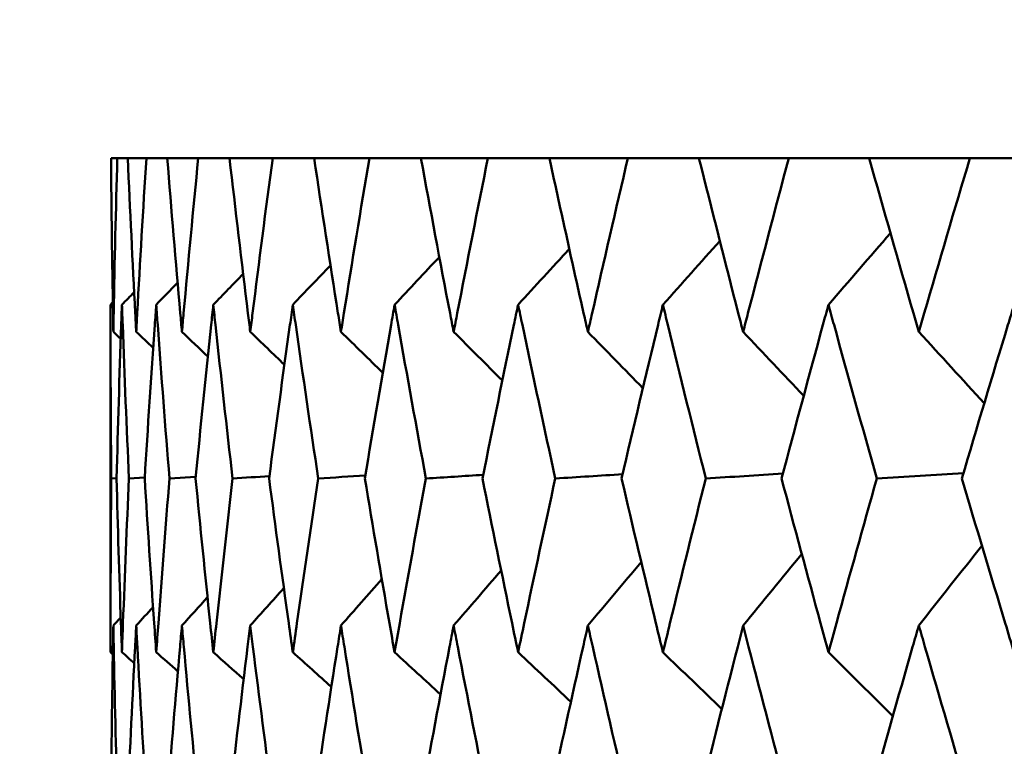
# Model space of a CAD drawing. Header units: millimetres. Extents: x 113 to 2969, y 62 to 2427.
# Tile 141 of 256: x 1114.18 to 1117.57, y 292.3 to 294.8. Entities that reach past the tile are written whole.
import ezdxf

# ---------------------------------------------------------------- set-up
doc = ezdxf.new("R2010")
doc.units = ezdxf.units.MM
doc.header["$LTSCALE"] = 12
doc.layers.add('Widoczne (ISO)', color=7, linetype='Continuous', lineweight=50)

msp = doc.modelspace()

# ---------------------------------------------------------------- linework, layer by layer
at = {"layer": 'Widoczne (ISO)'}
for p, q in [((1114.5178, 294.3264), (1114.4964, 294.3264)), ((1114.5178, 294.3264), (1114.5539, 294.3264)), ((1114.618, 294.3264), (1114.5539, 294.3264)), ((1114.618, 294.3264), (1114.6901, 294.3264)), ((1114.7967, 294.3264), (1114.6901, 294.3264)), ((1114.7967, 294.3264), (1114.9045, 294.3264)), ((1115.0532, 294.3264), (1114.9045, 294.3264)), ((1115.0532, 294.3264), (1115.1961, 294.3264)), ((1115.3863, 294.3264), (1115.1961, 294.3264)), ((1115.3863, 294.3264), (1115.564, 294.3264)), ((1115.7949, 294.3264), (1115.564, 294.3264)), ((1115.7949, 294.3264), (1116.0065, 294.3264)), ((1116.2772, 294.3264), (1116.0065, 294.3264)), ((1116.2772, 294.3264), (1116.522, 294.3264)), ((1116.8315, 294.3264), (1116.522, 294.3264)), ((1116.8315, 294.3264), (1117.1085, 294.3264)), ((1117.4555, 294.3264), (1117.1085, 294.3264)), ((1117.4555, 294.3264), (1117.7635, 294.3264)), ((1114.4943, 292.6255), (1114.4943, 293.8221)), ((1114.5153, 293.225), (1114.4972, 293.2237)), ((1114.6124, 293.2275), (1114.5581, 293.2237)), ((1114.7882, 293.2299), (1114.6976, 293.2237))]:
    msp.add_line(p, q, dxfattribs=at)
msp.add_circle((1134.4943, 326.3264), 50, dxfattribs=at)
for points, knots in [([(1114.4964, 294.3264), (1114.4978, 294.1487), (1114.5001, 293.9711), (1114.5034, 293.7719), (1114.5038, 293.7503), (1114.5042, 293.7287)], [0, 0, 0, 0, 0.06135239, 0.06135239, 0.06879633, 0.06879633, 0.06879633, 0.06879633]), ([(1114.5042, 293.7287), (1114.5046, 293.7503), (1114.505, 293.7718), (1114.5087, 293.971), (1114.5129, 294.1487), (1114.5178, 294.3264)], [0.05393723, 0.05393723, 0.05393723, 0.05393723, 0.06137399, 0.06137399, 0.12273355, 0.12273355, 0.12273355, 0.12273355]), ([(1114.5539, 294.3264), (1114.5617, 294.1487), (1114.5703, 293.9711), (1114.5808, 293.7719), (1114.5819, 293.7503), (1114.5831, 293.7287)], [0, 0, 0, 0, 0.06135239, 0.06135239, 0.06879633, 0.06879633, 0.06879633, 0.06879633]), ([(1114.5831, 293.7287), (1114.5842, 293.7503), (1114.5854, 293.7718), (1114.5963, 293.971), (1114.6068, 294.1487), (1114.618, 294.3264)], [0.05393723, 0.05393723, 0.05393723, 0.05393723, 0.06137399, 0.06137399, 0.12273355, 0.12273355, 0.12273355, 0.12273355]), ([(1114.6901, 294.3264), (1114.7042, 294.1487), (1114.7191, 293.9711), (1114.7367, 293.7719), (1114.7386, 293.7503), (1114.7405, 293.7287)], [0, 0, 0, 0, 0.06135239, 0.06135239, 0.06879633, 0.06879633, 0.06879633, 0.06879633]), ([(1114.7405, 293.7287), (1114.7425, 293.7503), (1114.7444, 293.7718), (1114.7624, 293.971), (1114.7792, 294.1487), (1114.7967, 294.3264)], [0.05393723, 0.05393723, 0.05393723, 0.05393723, 0.06137399, 0.06137399, 0.12273355, 0.12273355, 0.12273355, 0.12273355]), ([(1114.9045, 294.3264), (1114.9249, 294.1487), (1114.9461, 293.9711), (1114.9706, 293.7719), (1114.9733, 293.7503), (1114.976, 293.7287)], [0, 0, 0, 0, 0.06135239, 0.06135239, 0.06879633, 0.06879633, 0.06879633, 0.06879633]), ([(1114.976, 293.7287), (1114.9787, 293.7503), (1114.9813, 293.7718), (1115.0063, 293.971), (1115.0294, 294.1487), (1115.0532, 294.3264)], [0.05393723, 0.05393723, 0.05393723, 0.05393723, 0.06137399, 0.06137399, 0.12273355, 0.12273355, 0.12273355, 0.12273355]), ([(1115.1961, 294.3264), (1115.2228, 294.1487), (1115.2501, 293.9711), (1115.2816, 293.7719), (1115.285, 293.7503), (1115.2884, 293.7287)], [0, 0, 0, 0, 0.06135239, 0.06135239, 0.06879633, 0.06879633, 0.06879633, 0.06879633]), ([(1115.2884, 293.7287), (1115.2919, 293.7503), (1115.2953, 293.7718), (1115.3272, 293.971), (1115.3564, 294.1487), (1115.3863, 294.3264)], [0.05393723, 0.05393723, 0.05393723, 0.05393723, 0.06137399, 0.06137399, 0.12273355, 0.12273355, 0.12273355, 0.12273355]), ([(1115.564, 294.3264), (1115.5967, 294.1487), (1115.6301, 293.9711), (1115.6684, 293.7719), (1115.6725, 293.7503), (1115.6767, 293.7287)], [0, 0, 0, 0, 0.06135239, 0.06135239, 0.06879633, 0.06879633, 0.06879633, 0.06879633]), ([(1115.6767, 293.7287), (1115.6809, 293.7503), (1115.685, 293.7718), (1115.7237, 293.971), (1115.7589, 294.1487), (1115.7949, 294.3264)], [0.05393723, 0.05393723, 0.05393723, 0.05393723, 0.06137399, 0.06137399, 0.12273355, 0.12273355, 0.12273355, 0.12273355]), ([(1116.0065, 294.3264), (1116.0452, 294.1487), (1116.0846, 293.9711), (1116.1295, 293.7719), (1116.1343, 293.7503), (1116.1392, 293.7287)], [0, 0, 0, 0, 0.06135239, 0.06135239, 0.06879633, 0.06879633, 0.06879633, 0.06879633]), ([(1116.1392, 293.7287), (1116.1441, 293.7503), (1116.149, 293.7718), (1116.1943, 293.971), (1116.2354, 294.1487), (1116.2772, 294.3264)], [0.05393723, 0.05393723, 0.05393723, 0.05393723, 0.06137399, 0.06137399, 0.12273355, 0.12273355, 0.12273355, 0.12273355]), ([(1116.522, 294.3264), (1116.5665, 294.1487), (1116.6117, 293.9711), (1116.663, 293.7719), (1116.6686, 293.7503), (1116.6742, 293.7287)], [0, 0, 0, 0, 0.06135239, 0.06135239, 0.06879633, 0.06879633, 0.06879633, 0.06879633]), ([(1116.6742, 293.7287), (1116.6798, 293.7503), (1116.6853, 293.7718), (1116.7371, 293.971), (1116.7839, 294.1487), (1116.8315, 294.3264)], [0.05393723, 0.05393723, 0.05393723, 0.05393723, 0.06137399, 0.06137399, 0.12273355, 0.12273355, 0.12273355, 0.12273355]), ([(1117.1085, 294.3264), (1117.1586, 294.1487), (1117.2093, 293.9711), (1117.267, 293.7719), (1117.2732, 293.7503), (1117.2795, 293.7287)], [0, 0, 0, 0, 0.06135239, 0.06135239, 0.06879633, 0.06879633, 0.06879633, 0.06879633]), ([(1117.2795, 293.7287), (1117.2857, 293.7503), (1117.292, 293.7718), (1117.35, 293.971), (1117.4024, 294.1487), (1117.4555, 294.3264)], [0.05393723, 0.05393723, 0.05393723, 0.05393723, 0.06137399, 0.06137399, 0.12273355, 0.12273355, 0.12273355, 0.12273355]), ([(1114.4972, 293.2237), (1114.4955, 293.4), (1114.4945, 293.5762), (1114.4943, 293.7757), (1114.4943, 293.7989), (1114.4943, 293.8221)], [0.00523804, 0.00523804, 0.00523804, 0.00523804, 0.06606705, 0.06606705, 0.07409033, 0.07409033, 0.07409033, 0.07409033]), ([(1114.5338, 293.8221), (1114.5329, 293.7989), (1114.5321, 293.7757), (1114.5252, 293.5763), (1114.5199, 293.4), (1114.5153, 293.2237)], [0.05804162, 0.05804162, 0.05804162, 0.05804162, 0.06605559, 0.06605559, 0.12689392, 0.12689392, 0.12689392, 0.12689392]), ([(1114.5581, 293.2237), (1114.5501, 293.4), (1114.5428, 293.5762), (1114.5355, 293.7757), (1114.5346, 293.7989), (1114.5338, 293.8221)], [0.00523804, 0.00523804, 0.00523804, 0.00523804, 0.06606705, 0.06606705, 0.07409033, 0.07409033, 0.07409033, 0.07409033]), ([(1114.652, 293.8221), (1114.6504, 293.7989), (1114.6487, 293.7757), (1114.6347, 293.5763), (1114.6231, 293.4), (1114.6122, 293.2237)], [0.05804162, 0.05804162, 0.05804162, 0.05804162, 0.06605559, 0.06605559, 0.12689392, 0.12689392, 0.12689392, 0.12689392]), ([(1114.6976, 293.2237), (1114.6833, 293.4), (1114.6698, 293.5762), (1114.6553, 293.7757), (1114.6537, 293.7989), (1114.652, 293.8221)], [0.00523804, 0.00523804, 0.00523804, 0.00523804, 0.06606705, 0.06606705, 0.07409033, 0.07409033, 0.07409033, 0.07409033]), ([(1114.8486, 293.8221), (1114.8461, 293.7989), (1114.8436, 293.7757), (1114.8226, 293.5763), (1114.8047, 293.4), (1114.7876, 293.2237)], [0.05804162, 0.05804162, 0.05804162, 0.05804162, 0.06605559, 0.06605559, 0.12689392, 0.12689392, 0.12689392, 0.12689392]), ([(1114.9152, 293.2237), (1114.8948, 293.4), (1114.875, 293.5762), (1114.8535, 293.7757), (1114.851, 293.7989), (1114.8486, 293.8221)], [0.00523804, 0.00523804, 0.00523804, 0.00523804, 0.06606705, 0.06606705, 0.07409033, 0.07409033, 0.07409033, 0.07409033]), ([(1115.1226, 293.8221), (1115.1194, 293.7989), (1115.1161, 293.7757), (1115.0881, 293.5763), (1115.064, 293.4), (1115.0408, 293.2237)], [0.05804162, 0.05804162, 0.05804162, 0.05804162, 0.06605559, 0.06605559, 0.12689392, 0.12689392, 0.12689392, 0.12689392]), ([(1115.2102, 293.2237), (1115.1836, 293.4), (1115.1577, 293.5762), (1115.1292, 293.7757), (1115.1259, 293.7989), (1115.1226, 293.8221)], [0.00523804, 0.00523804, 0.00523804, 0.00523804, 0.06606705, 0.06606705, 0.07409033, 0.07409033, 0.07409033, 0.07409033]), ([(1115.4732, 293.8221), (1115.4691, 293.7989), (1115.465, 293.7757), (1115.4301, 293.5763), (1115.4, 293.4), (1115.3707, 293.2237)], [0.05804162, 0.05804162, 0.05804162, 0.05804162, 0.06605559, 0.06605559, 0.12689392, 0.12689392, 0.12689392, 0.12689392]), ([(1115.5812, 293.2237), (1115.5486, 293.4), (1115.5167, 293.5762), (1115.4814, 293.7757), (1115.4773, 293.7989), (1115.4732, 293.8221)], [0.00523804, 0.00523804, 0.00523804, 0.00523804, 0.06606705, 0.06606705, 0.07409033, 0.07409033, 0.07409033, 0.07409033]), ([(1115.8988, 293.8221), (1115.8939, 293.7989), (1115.8891, 293.7757), (1115.8475, 293.5763), (1115.8114, 293.4), (1115.7761, 293.2237)], [0.05804162, 0.05804162, 0.05804162, 0.05804162, 0.06605559, 0.06605559, 0.12689392, 0.12689392, 0.12689392, 0.12689392]), ([(1116.0269, 293.2237), (1115.9884, 293.4), (1115.9506, 293.5762), (1115.9085, 293.7757), (1115.9037, 293.7989), (1115.8988, 293.8221)], [0.00523804, 0.00523804, 0.00523804, 0.00523804, 0.06606705, 0.06606705, 0.07409033, 0.07409033, 0.07409033, 0.07409033]), ([(1116.3978, 293.8221), (1116.3921, 293.7989), (1116.3865, 293.7757), (1116.3384, 293.5763), (1116.2965, 293.4), (1116.2554, 293.2237)], [0.05804162, 0.05804162, 0.05804162, 0.05804162, 0.06605559, 0.06605559, 0.12689392, 0.12689392, 0.12689392, 0.12689392]), ([(1116.5454, 293.2237), (1116.5012, 293.4), (1116.4576, 293.5762), (1116.4091, 293.7757), (1116.4034, 293.7989), (1116.3978, 293.8221)], [0.00523804, 0.00523804, 0.00523804, 0.00523804, 0.06606705, 0.06606705, 0.07409033, 0.07409033, 0.07409033, 0.07409033]), ([(1116.9682, 293.8221), (1116.9618, 293.7989), (1116.9554, 293.7757), (1116.9009, 293.5763), (1116.8534, 293.4), (1116.8066, 293.2237)], [0.05804162, 0.05804162, 0.05804162, 0.05804162, 0.06605559, 0.06605559, 0.12689392, 0.12689392, 0.12689392, 0.12689392]), ([(1117.1348, 293.2237), (1117.085, 293.4), (1117.0359, 293.5762), (1116.9809, 293.7757), (1116.9746, 293.7989), (1116.9682, 293.8221)], [0.00523804, 0.00523804, 0.00523804, 0.00523804, 0.06606705, 0.06606705, 0.07409033, 0.07409033, 0.07409033, 0.07409033]), ([(1117.6078, 293.8221), (1117.6007, 293.7989), (1117.5936, 293.7757), (1117.5329, 293.5763), (1117.48, 293.4), (1117.4277, 293.2237)], [0.05804162, 0.05804162, 0.05804162, 0.05804162, 0.06605559, 0.06605559, 0.12689392, 0.12689392, 0.12689392, 0.12689392]), ([(1114.4943, 292.6255), (1114.4943, 292.6589), (1114.4943, 292.6924), (1114.4947, 292.8918), (1114.4956, 293.0578), (1114.4972, 293.2237)], [0.04993807, 0.04993807, 0.04993807, 0.04993807, 0.0614821, 0.0614821, 0.11877783, 0.11877783, 0.11877783, 0.11877783]), ([(1114.5153, 293.2237), (1114.5196, 293.0578), (1114.5246, 292.8919), (1114.5314, 292.6924), (1114.5326, 292.659), (1114.5338, 292.6255)], [0.00418374, 0.00418374, 0.00418374, 0.00418374, 0.06147247, 0.06147247, 0.07302352, 0.07302352, 0.07302352, 0.07302352]), ([(1114.5338, 292.6255), (1114.535, 292.6589), (1114.5362, 292.6924), (1114.5436, 292.8918), (1114.5505, 293.0578), (1114.5581, 293.2237)], [0.04993807, 0.04993807, 0.04993807, 0.04993807, 0.0614821, 0.0614821, 0.11877783, 0.11877783, 0.11877783, 0.11877783]), ([(1114.6122, 293.2237), (1114.6225, 293.0578), (1114.6334, 292.8919), (1114.6473, 292.6924), (1114.6496, 292.659), (1114.652, 292.6255)], [0.00418374, 0.00418374, 0.00418374, 0.00418374, 0.06147247, 0.06147247, 0.07302352, 0.07302352, 0.07302352, 0.07302352]), ([(1114.652, 292.6255), (1114.6544, 292.6589), (1114.6568, 292.6924), (1114.6714, 292.8918), (1114.6841, 293.0578), (1114.6976, 293.2237)], [0.04993807, 0.04993807, 0.04993807, 0.04993807, 0.0614821, 0.0614821, 0.11877783, 0.11877783, 0.11877783, 0.11877783]), ([(1114.7876, 293.2237), (1114.8037, 293.0578), (1114.8205, 292.8919), (1114.8415, 292.6924), (1114.845, 292.659), (1114.8486, 292.6255)], [0.00418374, 0.00418374, 0.00418374, 0.00418374, 0.06147247, 0.06147247, 0.07302352, 0.07302352, 0.07302352, 0.07302352]), ([(1114.8486, 292.6255), (1114.8521, 292.6589), (1114.8557, 292.6924), (1114.8773, 292.8918), (1114.8959, 293.0578), (1114.9152, 293.2237)], [0.04993807, 0.04993807, 0.04993807, 0.04993807, 0.0614821, 0.0614821, 0.11877783, 0.11877783, 0.11877783, 0.11877783]), ([(1115.0408, 293.2237), (1115.0627, 293.0578), (1115.0853, 292.8919), (1115.1132, 292.6924), (1115.1179, 292.659), (1115.1226, 292.6255)], [0.00418374, 0.00418374, 0.00418374, 0.00418374, 0.06147247, 0.06147247, 0.07302352, 0.07302352, 0.07302352, 0.07302352]), ([(1115.1226, 292.6255), (1115.1274, 292.6589), (1115.1321, 292.6924), (1115.1607, 292.8918), (1115.1851, 293.0578), (1115.2102, 293.2237)], [0.04993807, 0.04993807, 0.04993807, 0.04993807, 0.0614821, 0.0614821, 0.11877783, 0.11877783, 0.11877783, 0.11877783]), ([(1115.3707, 293.2237), (1115.3984, 293.0578), (1115.4267, 292.8919), (1115.4614, 292.6924), (1115.4673, 292.659), (1115.4732, 292.6255)], [0.00418374, 0.00418374, 0.00418374, 0.00418374, 0.06147247, 0.06147247, 0.07302352, 0.07302352, 0.07302352, 0.07302352]), ([(1115.4732, 292.6255), (1115.4791, 292.6589), (1115.485, 292.6924), (1115.5204, 292.8918), (1115.5504, 293.0578), (1115.5812, 293.2237)], [0.04993807, 0.04993807, 0.04993807, 0.04993807, 0.0614821, 0.0614821, 0.11877783, 0.11877783, 0.11877783, 0.11877783]), ([(1115.7761, 293.2237), (1115.8094, 293.0578), (1115.8433, 292.8919), (1115.8848, 292.6924), (1115.8918, 292.659), (1115.8988, 292.6255)], [0.00418374, 0.00418374, 0.00418374, 0.00418374, 0.06147247, 0.06147247, 0.07302352, 0.07302352, 0.07302352, 0.07302352]), ([(1115.8988, 292.6255), (1115.9058, 292.6589), (1115.9128, 292.6924), (1115.9549, 292.8918), (1115.9906, 293.0578), (1116.0269, 293.2237)], [0.04993807, 0.04993807, 0.04993807, 0.04993807, 0.0614821, 0.0614821, 0.11877783, 0.11877783, 0.11877783, 0.11877783]), ([(1116.2554, 293.2237), (1116.2942, 293.0578), (1116.3335, 292.8919), (1116.3816, 292.6924), (1116.3897, 292.659), (1116.3978, 292.6255)], [0.00418374, 0.00418374, 0.00418374, 0.00418374, 0.06147247, 0.06147247, 0.07302352, 0.07302352, 0.07302352, 0.07302352]), ([(1116.3978, 292.6255), (1116.4059, 292.6589), (1116.414, 292.6924), (1116.4626, 292.8918), (1116.5037, 293.0578), (1116.5454, 293.2237)], [0.04993807, 0.04993807, 0.04993807, 0.04993807, 0.0614821, 0.0614821, 0.11877783, 0.11877783, 0.11877783, 0.11877783]), ([(1116.8066, 293.2237), (1116.8508, 293.0578), (1116.8954, 292.8919), (1116.9498, 292.6924), (1116.959, 292.659), (1116.9682, 292.6255)], [0.00418374, 0.00418374, 0.00418374, 0.00418374, 0.06147247, 0.06147247, 0.07302352, 0.07302352, 0.07302352, 0.07302352]), ([(1116.9682, 292.6255), (1116.9773, 292.6589), (1116.9865, 292.6924), (1117.0415, 292.8918), (1117.0879, 293.0578), (1117.1348, 293.2237)], [0.04993807, 0.04993807, 0.04993807, 0.04993807, 0.0614821, 0.0614821, 0.11877783, 0.11877783, 0.11877783, 0.11877783]), ([(1117.4277, 293.2237), (1117.477, 293.0578), (1117.5268, 292.8919), (1117.5874, 292.6924), (1117.5975, 292.659), (1117.6078, 292.6255)], [0.00418374, 0.00418374, 0.00418374, 0.00418374, 0.06147247, 0.06147247, 0.07302352, 0.07302352, 0.07302352, 0.07302352]), ([(1114.5042, 292.7175), (1114.5037, 292.693), (1114.5033, 292.6685), (1114.5, 292.4689), (1114.4978, 292.2938), (1114.4964, 292.1186)], [0.06241522, 0.06241522, 0.06241522, 0.06241522, 0.0708546, 0.0708546, 0.13127416, 0.13127416, 0.13127416, 0.13127416]), ([(1114.5177, 292.1186), (1114.5129, 292.2937), (1114.5089, 292.4689), (1114.5051, 292.6685), (1114.5046, 292.693), (1114.5042, 292.7175)], [0.01044349, 0.01044349, 0.01044349, 0.01044349, 0.07085106, 0.07085106, 0.07930241, 0.07930241, 0.07930241, 0.07930241]), ([(1114.5831, 292.7175), (1114.5818, 292.693), (1114.5805, 292.6685), (1114.57, 292.4689), (1114.5616, 292.2938), (1114.554, 292.1186)], [0.06241522, 0.06241522, 0.06241522, 0.06241522, 0.0708546, 0.0708546, 0.13127416, 0.13127416, 0.13127416, 0.13127416]), ([(1114.6179, 292.1186), (1114.6069, 292.2937), (1114.5966, 292.4689), (1114.5857, 292.6685), (1114.5844, 292.693), (1114.5831, 292.7175)], [0.01044349, 0.01044349, 0.01044349, 0.01044349, 0.07085106, 0.07085106, 0.07930241, 0.07930241, 0.07930241, 0.07930241]), ([(1114.7405, 292.7175), (1114.7384, 292.693), (1114.7362, 292.6685), (1114.7187, 292.4689), (1114.7041, 292.2938), (1114.6902, 292.1186)], [0.06241522, 0.06241522, 0.06241522, 0.06241522, 0.0708546, 0.0708546, 0.13127416, 0.13127416, 0.13127416, 0.13127416]), ([(1114.7966, 292.1186), (1114.7794, 292.2937), (1114.7629, 292.4689), (1114.7449, 292.6685), (1114.7427, 292.693), (1114.7405, 292.7175)], [0.01044349, 0.01044349, 0.01044349, 0.01044349, 0.07085106, 0.07085106, 0.07930241, 0.07930241, 0.07930241, 0.07930241]), ([(1114.976, 292.7175), (1114.9729, 292.693), (1114.9699, 292.6685), (1114.9454, 292.4689), (1114.9247, 292.2938), (1114.9047, 292.1186)], [0.06241522, 0.06241522, 0.06241522, 0.06241522, 0.0708546, 0.0708546, 0.13127416, 0.13127416, 0.13127416, 0.13127416]), ([(1115.0529, 292.1186), (1115.0296, 292.2937), (1115.007, 292.4689), (1114.9821, 292.6685), (1114.979, 292.693), (1114.976, 292.7175)], [0.01044349, 0.01044349, 0.01044349, 0.01044349, 0.07085106, 0.07085106, 0.07930241, 0.07930241, 0.07930241, 0.07930241]), ([(1115.2884, 292.7175), (1115.2846, 292.693), (1115.2807, 292.6685), (1115.2493, 292.4689), (1115.2225, 292.2938), (1115.1964, 292.1186)], [0.06241522, 0.06241522, 0.06241522, 0.06241522, 0.0708546, 0.0708546, 0.13127416, 0.13127416, 0.13127416, 0.13127416]), ([(1115.386, 292.1186), (1115.3567, 292.2937), (1115.3281, 292.4689), (1115.2962, 292.6685), (1115.2923, 292.693), (1115.2884, 292.7175)], [0.01044349, 0.01044349, 0.01044349, 0.01044349, 0.07085106, 0.07085106, 0.07930241, 0.07930241, 0.07930241, 0.07930241]), ([(1115.6767, 292.7175), (1115.672, 292.693), (1115.6673, 292.6685), (1115.6291, 292.4689), (1115.5963, 292.2938), (1115.5643, 292.1186)], [0.06241522, 0.06241522, 0.06241522, 0.06241522, 0.0708546, 0.0708546, 0.13127416, 0.13127416, 0.13127416, 0.13127416]), ([(1115.7945, 292.1186), (1115.7593, 292.2937), (1115.7247, 292.4689), (1115.6861, 292.6685), (1115.6814, 292.693), (1115.6767, 292.7175)], [0.01044349, 0.01044349, 0.01044349, 0.01044349, 0.07085106, 0.07085106, 0.07930241, 0.07930241, 0.07930241, 0.07930241]), ([(1116.1392, 292.7175), (1116.1337, 292.693), (1116.1282, 292.6685), (1116.0834, 292.4689), (1116.0448, 292.2938), (1116.0069, 292.1186)], [0.06241522, 0.06241522, 0.06241522, 0.06241522, 0.0708546, 0.0708546, 0.13127416, 0.13127416, 0.13127416, 0.13127416]), ([(1116.2768, 292.1186), (1116.2358, 292.2937), (1116.1955, 292.4689), (1116.1503, 292.6685), (1116.1447, 292.693), (1116.1392, 292.7175)], [0.01044349, 0.01044349, 0.01044349, 0.01044349, 0.07085106, 0.07085106, 0.07930241, 0.07930241, 0.07930241, 0.07930241]), ([(1116.6742, 292.7175), (1116.6679, 292.693), (1116.6616, 292.6685), (1116.6103, 292.4689), (1116.5661, 292.2938), (1116.5225, 292.1186)], [0.06241522, 0.06241522, 0.06241522, 0.06241522, 0.0708546, 0.0708546, 0.13127416, 0.13127416, 0.13127416, 0.13127416]), ([(1116.831, 292.1186), (1116.7845, 292.2937), (1116.7385, 292.4689), (1116.6868, 292.6685), (1116.6805, 292.693), (1116.6742, 292.7175)], [0.01044349, 0.01044349, 0.01044349, 0.01044349, 0.07085106, 0.07085106, 0.07930241, 0.07930241, 0.07930241, 0.07930241]), ([(1117.2795, 292.7175), (1117.2724, 292.693), (1117.2653, 292.6685), (1117.2078, 292.4689), (1117.1581, 292.2938), (1117.1089, 292.1186)], [0.06241522, 0.06241522, 0.06241522, 0.06241522, 0.0708546, 0.0708546, 0.13127416, 0.13127416, 0.13127416, 0.13127416]), ([(1117.455, 292.1186), (1117.4029, 292.2937), (1117.3515, 292.4689), (1117.2936, 292.6685), (1117.2866, 292.693), (1117.2795, 292.7175)], [0.01044349, 0.01044349, 0.01044349, 0.01044349, 0.07085106, 0.07085106, 0.07930241, 0.07930241, 0.07930241, 0.07930241])]:
    msp.add_open_spline(points, degree=3, knots=knots, dxfattribs=at)
for points in [[(1116.9682, 293.8221), (1117.0393, 293.9043), (1117.1104, 293.9864), (1117.1817, 294.0685)], [(1116.3978, 293.8221), (1116.4631, 293.8953), (1116.5285, 293.9684), (1116.594, 294.0414)], [(1115.8988, 293.8221), (1115.9575, 293.8862), (1116.0163, 293.9502), (1116.0752, 294.0141)], [(1115.4732, 293.8221), (1115.5246, 293.8769), (1115.576, 293.9316), (1115.6275, 293.9863)], [(1114.8486, 293.8221), (1114.8829, 293.8575), (1114.9172, 293.8929), (1114.9515, 293.9282)], [(1115.1226, 293.8221), (1115.1659, 293.8674), (1115.2091, 293.9126), (1115.2524, 293.9577)], [(1114.652, 293.8221), (1114.6766, 293.8472), (1114.7012, 293.8723), (1114.7257, 293.8974)], [(1114.5338, 293.8221), (1114.5478, 293.8364), (1114.5619, 293.8507), (1114.5759, 293.8649)], [(1114.4943, 293.8221), (1114.497, 293.8249), (1114.4997, 293.8276), (1114.5024, 293.8304)], [(1114.5042, 293.7287), (1114.5127, 293.7207), (1114.5212, 293.7127), (1114.5297, 293.7047)], [(1114.5831, 293.7287), (1114.6026, 293.7103), (1114.6221, 293.6919), (1114.6416, 293.6735)], [(1114.7405, 293.7287), (1114.7703, 293.7004), (1114.8, 293.6721), (1114.8298, 293.6438)], [(1114.976, 293.7287), (1115.0152, 293.6909), (1115.0544, 293.6531), (1115.0937, 293.6154)], [(1115.2884, 293.7287), (1115.3364, 293.6818), (1115.3844, 293.6348), (1115.4324, 293.5879)], [(1115.6767, 293.7287), (1115.7326, 293.6728), (1115.7886, 293.6169), (1115.8446, 293.5611)], [(1116.1392, 293.7287), (1116.2023, 293.664), (1116.2655, 293.5994), (1116.3287, 293.5348)], [(1116.6742, 293.7287), (1116.7437, 293.6553), (1116.8133, 293.582), (1116.8829, 293.5087)], [(1117.2795, 293.7287), (1117.3546, 293.6467), (1117.4298, 293.5646), (1117.505, 293.4827)], [(1115.0419, 293.2321), (1114.9997, 293.2293), (1114.9574, 293.2265), (1114.9152, 293.2237)], [(1115.3725, 293.2343), (1115.3184, 293.2308), (1115.2643, 293.2273), (1115.2102, 293.2237)], [(1115.7786, 293.2364), (1115.7128, 293.2322), (1115.647, 293.228), (1115.5812, 293.2237)], [(1116.2588, 293.2385), (1116.1815, 293.2336), (1116.1042, 293.2287), (1116.0269, 293.2237)], [(1116.8111, 293.2406), (1116.7225, 293.235), (1116.634, 293.2294), (1116.5454, 293.2237)], [(1117.4333, 293.2426), (1117.3338, 293.2363), (1117.2343, 293.23), (1117.1348, 293.2237)], [(1117.2795, 292.7175), (1117.3518, 292.8092), (1117.4242, 292.9008), (1117.4968, 292.9923)], [(1116.6742, 292.7175), (1116.7414, 292.7998), (1116.8087, 292.8821), (1116.8761, 292.9642)], [(1116.1392, 292.7175), (1116.2005, 292.7903), (1116.2618, 292.8632), (1116.3232, 292.9359)], [(1115.2884, 292.7175), (1115.3354, 292.7708), (1115.3823, 292.8241), (1115.4294, 292.8774)], [(1115.6767, 292.7175), (1115.7312, 292.7807), (1115.7858, 292.8439), (1115.8404, 292.907)], [(1114.976, 292.7175), (1115.0145, 292.7606), (1115.0531, 292.8037), (1115.0917, 292.8468)], [(1114.7405, 292.7175), (1114.7699, 292.7499), (1114.7993, 292.7823), (1114.8287, 292.8148)], [(1114.5831, 292.7175), (1114.6024, 292.7387), (1114.6218, 292.7599), (1114.6411, 292.7811)], [(1114.5042, 292.7175), (1114.5127, 292.7267), (1114.5211, 292.736), (1114.5296, 292.7452)], [(1114.4943, 292.6255), (1114.497, 292.6231), (1114.4998, 292.6207), (1114.5025, 292.6184)], [(1114.5338, 292.6255), (1114.5479, 292.6131), (1114.5621, 292.6007), (1114.5763, 292.5883)], [(1114.652, 292.6255), (1114.6769, 292.6036), (1114.7018, 292.5817), (1114.7267, 292.5598)], [(1114.8486, 292.6255), (1114.8835, 292.5945), (1114.9184, 292.5635), (1114.9533, 292.5325)], [(1115.1226, 292.6255), (1115.1669, 292.5857), (1115.2111, 292.5459), (1115.2553, 292.5061)], [(1115.4732, 292.6255), (1115.5259, 292.5771), (1115.5787, 292.5288), (1115.6315, 292.4804)], [(1115.8988, 292.6255), (1115.9594, 292.5687), (1116.02, 292.5119), (1116.0806, 292.4551)], [(1116.3978, 292.6255), (1116.4654, 292.5603), (1116.533, 292.4952), (1116.6007, 292.4301)], [(1116.9682, 292.6255), (1117.042, 292.552), (1117.1159, 292.4785), (1117.1899, 292.4051)]]:
    msp.add_open_spline(points, degree=3, dxfattribs=at)

doc.saveas('drawing.dxf')
